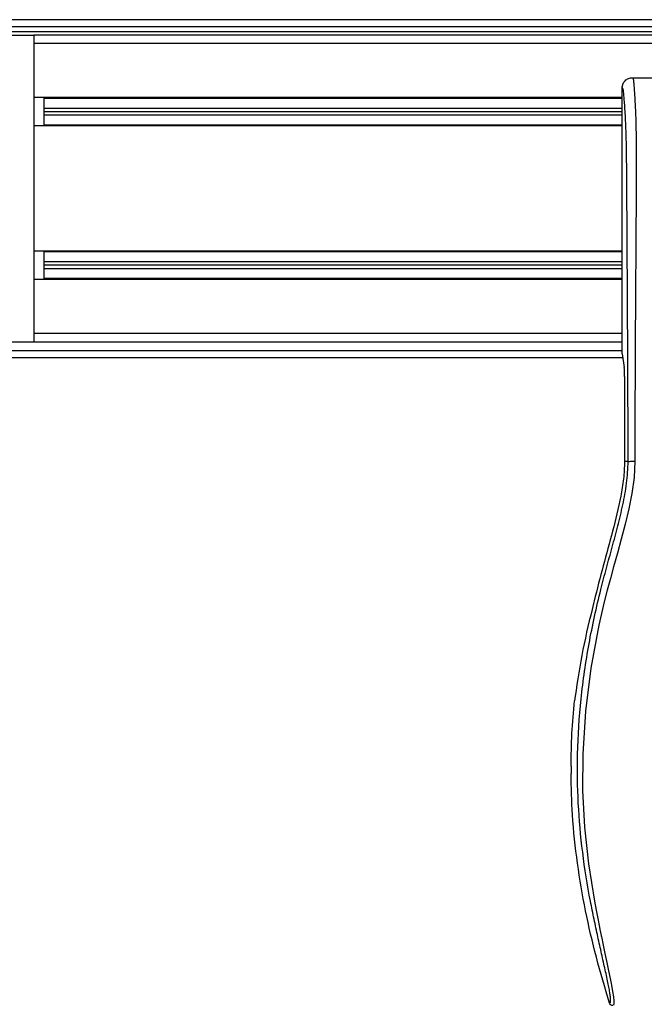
# Model space of a CAD drawing. Header units: millimetres. Extents: x 0 to 420, y 0 to 297.
# Tile 20 of 72: x 67 to 77, y 226 to 242. Entities that reach past the tile are written whole.
import ezdxf

# ---------------------------------------------------------------- set-up
doc = ezdxf.new("R2010")
doc.units = ezdxf.units.MM

msp = doc.modelspace()

# ---------------------------------------------------------------- linework, layer by layer
at = {"color": 7, "linetype": 'Continuous', "lineweight": 25}
for p, q in [((223.25806, 241.97465), (56.74194, 241.97465)), ((57.68553, 241.86364), (139.72247, 241.86364)), ((57.68553, 241.78038), (139.72247, 241.78038)), ((56.73953, 241.72487), (67.12144, 241.72487)), ((67.12144, 241.72487), (67.12144, 236.72939)), ((212.87856, 241.72487), (67.12144, 241.72487)), ((212.87856, 241.58611), (67.12144, 241.58611)), ((76.86327, 241.03106), (81.24693, 241.03106)), ((76.69612, 236.53512), (76.69612, 240.86454)), ((76.69612, 240.70635), (67.12144, 240.70635)), ((67.28796, 240.70635), (67.28796, 240.24566)), ((76.69612, 240.69247), (67.28796, 240.69247)), ((76.69612, 240.53151), (67.28796, 240.53151)), ((76.69612, 240.476), (67.28796, 240.476)), ((76.69612, 240.4205), (67.28796, 240.4205)), ((76.69612, 240.24566), (67.12144, 240.24566)), ((76.69612, 240.25953), (67.28796, 240.25953)), ((76.69612, 238.20861), (67.12144, 238.20861)), ((67.28795, 238.20861), (67.28795, 237.74791)), ((76.69612, 238.19473), (67.28795, 238.19473)), ((76.69612, 238.03377), (67.28795, 238.03377)), ((76.69612, 237.97826), (67.28795, 237.97826)), ((76.69612, 237.92276), (67.28795, 237.92276)), ((76.69612, 237.76179), (67.28795, 237.76179)), ((76.69612, 237.74791), (67.12144, 237.74791)), ((76.69612, 236.86815), (67.12144, 236.86815)), ((67.12144, 236.72939), (62.26472, 236.72939)), ((76.69612, 236.72939), (67.12144, 236.72939)), ((60.07226, 236.59063), (76.69612, 236.59063)), ((60.07226, 236.47962), (76.70419, 236.47962)), ((76.69612, 236.53512), (76.72836, 236.31348)), ((76.73542, 236.17078), (76.73542, 234.7867)), ((76.79333, 234.7867), (76.73542, 234.7867)), ((76.24089, 232.51907), (76.22949, 232.47318)), ((75.93027, 230.96657), (75.92123, 230.89008)), ((75.86354, 229.82679), (75.86354, 229.7071))]:
    msp.add_line(p, q, dxfattribs=at)
at = {"color": 7, "linetype": 'Continuous', "lineweight": 25, "flags": 128}
msp.add_lwpolyline([(76.90392, 234.78978), (76.88954, 234.52436), (76.85323, 234.26697), (76.80311, 234.01491), (76.74412, 233.76644), (76.6801, 233.52188), (76.61753, 233.29404), (76.55631, 233.07391), (76.50382, 232.88261), (76.45318, 232.69095), (76.40524, 232.5002), (76.36038, 232.31127), (76.31778, 232.12026), (76.18681, 231.42177), (76.09792, 230.72305), (76.0534, 230.02563), (76.05142, 229.43161), (76.08276, 228.83616), (76.14711, 228.23904), (76.24499, 227.63033), (76.27239, 227.48566), (76.29892, 227.35062), (76.32768, 227.2066), (76.33512, 227.1695), (76.34525, 227.11921), (76.35433, 227.07441), (76.35674, 227.06245), (76.35742, 227.05909), (76.35763, 227.05806), (76.3577, 227.05768), (76.35773, 227.05756), (76.35774, 227.05751), (76.35774, 227.0575), (76.35774, 227.05749), (76.35774, 227.05748), (76.35774, 227.05748), (76.35774, 227.05748), (76.35774, 227.05748), (76.38733, 226.91458), (76.41571, 226.78), (76.44653, 226.63459), (76.47539, 226.49755), (76.50047, 226.37559), (76.52269, 226.26217), (76.54096, 226.15981), (76.55353, 226.07548), (76.55991, 226.01084), (76.56, 225.96698), (76.5543, 225.94186)], dxfattribs=at)
at = {"color": 7, "linetype": 'Continuous', "lineweight": 25}
msp.add_ellipse((76.72085, 236.17078), major_axis=(0, 0.16652), ratio=0.08748866, start_param=4.71238898, end_param=5.74170373, dxfattribs=at)
for points, knots in [([(76.69612, 240.86454), (76.69864, 240.8864), (76.70368, 240.9301), (76.74239, 240.98511), (76.79761, 241.02355), (76.84135, 241.02855), (76.86327, 241.03106)], [0, 0, 0, 0, 0.249944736, 0.499736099, 0.749422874, 1, 1, 1, 1]), ([(76.86327, 241.03106), (76.86491, 241.03057), (76.8682, 241.02959), (76.87268, 241.02047), (76.87604, 241.00685), (76.87849, 240.99148), (76.88027, 240.97726), (76.88188, 240.96159), (76.88342, 240.94373), (76.88508, 240.92241), (76.88851, 240.87385), (76.89439, 240.79302), (76.90151, 240.68765), (76.90839, 240.56561), (76.91472, 240.42126), (76.92016, 240.23486), (76.92355, 240.01322), (76.92472, 239.78979), (76.92474, 239.57329), (76.92413, 239.35631), (76.92317, 239.15012), (76.92217, 238.96702), (76.92141, 238.83612), (76.9207, 238.71824), (76.92003, 238.61114), (76.91932, 238.4986), (76.91857, 238.38055), (76.91776, 238.25692), (76.91689, 238.12448), (76.91586, 237.97146), (76.9146, 237.78485), (76.91306, 237.55359), (76.91143, 237.3009), (76.90974, 237.0288), (76.90825, 236.77008), (76.90684, 236.50497), (76.9055, 236.2123), (76.90431, 235.88074), (76.9035, 235.51411), (76.90327, 235.15223), (76.9037, 234.90867), (76.90392, 234.78978)], [0, 0, 0, 0, 0.01040061, 0.020806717, 0.031061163, 0.036140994, 0.04145683, 0.046984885, 0.051079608, 0.056575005, 0.06335413, 0.084778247, 0.105784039, 0.126442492, 0.153966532, 0.182506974, 0.218273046, 0.256926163, 0.283715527, 0.315739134, 0.354339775, 0.376182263, 0.397825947, 0.413025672, 0.42902685, 0.44584073, 0.463477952, 0.48194851, 0.501261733, 0.522845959, 0.55053669, 0.584904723, 0.626498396, 0.663781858, 0.706833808, 0.742424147, 0.782558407, 0.837943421, 0.89093876, 0.946766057, 1, 1, 1, 1]), ([(76.79333, 234.7867), (76.79294, 234.93636), (76.79214, 235.24073), (76.79056, 235.70477), (76.78871, 236.17695), (76.78669, 236.63155), (76.78458, 237.0629), (76.78297, 237.37128), (76.78185, 237.57809), (76.78126, 237.68465), (76.78066, 237.79326), (76.78004, 237.90392), (76.7794, 238.01663), (76.77875, 238.12964), (76.77805, 238.24907), (76.77728, 238.38103), (76.77639, 238.53337), (76.77537, 238.70611), (76.77427, 238.89126), (76.77306, 239.0966), (76.77167, 239.31751), (76.76991, 239.5531), (76.76759, 239.7756), (76.76431, 239.97943), (76.75964, 240.1637), (76.75275, 240.33625), (76.74466, 240.47674), (76.73649, 240.59397), (76.72894, 240.68917), (76.72233, 240.77112), (76.71589, 240.82369), (76.71093, 240.84548), (76.70678, 240.85625), (76.70339, 240.86167), (76.69981, 240.86452), (76.69737, 240.86453), (76.69612, 240.86454)], [0, 0, 0, 0, 0.06946876, 0.14129082, 0.21546943, 0.28878046, 0.35249328, 0.41592792, 0.43212319, 0.44863682, 0.46546884, 0.48261925, 0.50008806, 0.51787528, 0.53516899, 0.55562395, 0.57924015, 0.60601761, 0.63595633, 0.6653451, 0.70151587, 0.73871879, 0.77505525, 0.80544439, 0.8348007, 0.86386977, 0.89313471, 0.91269266, 0.93347159, 0.95287654, 0.9643483, 0.97519881, 0.98089522, 0.9869973, 0.99335869, 1, 1, 1, 1]), ([(76.48965, 225.97269), (76.49378, 225.97391), (76.50199, 225.97634), (76.50785, 226.00043), (76.50791, 226.04207), (76.50132, 226.10362), (76.48831, 226.18404), (76.46966, 226.28095), (76.44641, 226.39161), (76.4111, 226.5525), (76.3613, 226.77311), (76.30024, 227.05034), (76.23811, 227.33952), (76.14509, 227.79665), (76.04395, 228.42432), (75.97248, 229.2242), (75.95994, 230.05826), (76.01601, 230.92592), (76.1463, 231.82125), (76.30143, 232.5279), (76.43943, 233.04927), (76.53416, 233.39225), (76.6264, 233.73565), (76.70812, 234.08104), (76.77599, 234.43072), (76.78754, 234.6678), (76.79333, 234.7867)], [0, 0, 0, 0, 0.01540227, 0.03061858, 0.04589778, 0.0611515, 0.07635239, 0.09167591, 0.1069667, 0.12239636, 0.15311965, 0.18413953, 0.21464534, 0.24575549, 0.32956556, 0.41290917, 0.49608211, 0.58959241, 0.68386766, 0.7780859, 0.81510034, 0.85211963, 0.88910287, 0.92601797, 0.9628961, 1, 1, 1, 1]), ([(76.73542, 234.7867), (76.73151, 234.69159), (76.72368, 234.50124), (76.65819, 234.12179), (76.54444, 233.65046), (76.38401, 233.08781), (76.28859, 232.70865), (76.24089, 232.51907)], [0, 0, 0, 0, 0.12264871, 0.2454767, 0.49573627, 0.74787131, 1, 1, 1, 1]), ([(76.79333, 234.7867), (76.79586, 234.78707), (76.80111, 234.78784), (76.82724, 234.78884), (76.86321, 234.78956), (76.89067, 234.78971), (76.90392, 234.78978)], [0, 0, 0, 0, 0.24120147, 0.5, 0.75879853, 1, 1, 1, 1]), ([(76.22949, 232.47318), (76.16831, 232.22457), (76.04576, 231.72656), (75.96881, 231.22018), (75.93027, 230.96657)], [0, 0, 0, 0, 0.49918594, 1, 1, 1, 1]), ([(75.86354, 229.82679), (75.86672, 230.00415), (75.8731, 230.35927), (75.90518, 230.713), (75.92123, 230.89008)], [0, 0, 0, 0, 0.49941172, 1, 1, 1, 1]), ([(76.48965, 225.97269), (76.41596, 226.2206), (76.26839, 226.71703), (76.0928, 227.4771), (75.96044, 228.2499), (75.88047, 228.99548), (75.86888, 229.4827), (75.86354, 229.7071)], [0, 0, 0, 0, 0.2041389, 0.40877747, 0.6153735, 0.8228525, 1, 1, 1, 1]), ([(76.5429, 225.9336), (76.53701, 225.93413), (76.52523, 225.93521), (76.5094, 225.9437), (76.49649, 225.95625), (76.49193, 225.9672), (76.48965, 225.97269)], [0, 0, 0, 0, 0.24967543, 0.49939281, 0.74914799, 1, 1, 1, 1])]:
    msp.add_open_spline(points, degree=3, knots=knots, dxfattribs=at)

doc.saveas('drawing.dxf')
